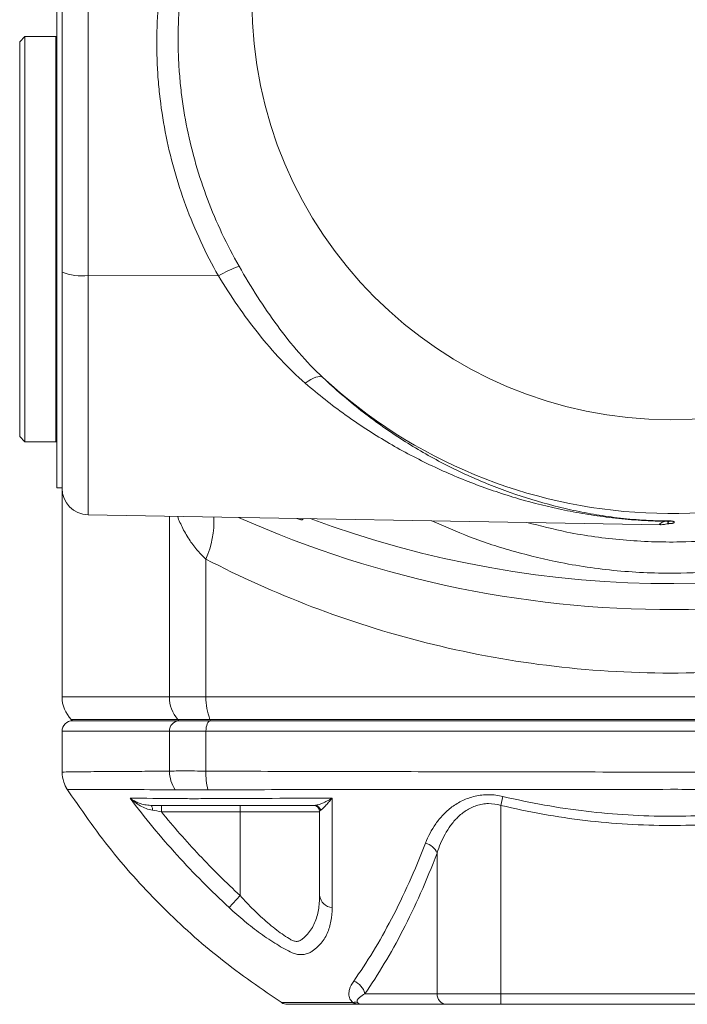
# Model space of a CAD drawing. Header units: millimetres. Extents: x 9 to 1131, y -444 to 1084.
# Tile 2 of 26: x 213 to 276, y -444 to -351. Entities that reach past the tile are written whole.
import ezdxf

# ---------------------------------------------------------------- set-up
doc = ezdxf.new("R2010")
doc.units = ezdxf.units.MM

msp = doc.modelspace()

# ---------------------------------------------------------------- linework, layer by layer
at = {"color": 7, "linetype": 'Continuous', "lineweight": 15}
for p, q in [((216.898, -374.528), (216.898, -321.537)), ((219.354, -321.867), (219.354, -374.858)), ((216.398, -394.917), (216.398, -347.917)), ((213.398, -352.267), (212.898, -352.767)), ((216.298, -352.267), (213.398, -352.267)), ((213.398, -352.267), (213.398, -371.417)), ((216.398, -352.367), (216.298, -352.267)), ((216.298, -371.417), (216.298, -352.267)), ((212.898, -352.767), (212.898, -371.417)), ((212.898, -371.417), (212.898, -390.067)), ((213.398, -371.417), (213.398, -390.567)), ((216.298, -390.567), (216.298, -371.417)), ((216.898, -394.956), (216.898, -374.528)), ((219.354, -374.858), (231.672, -374.887)), ((212.898, -390.067), (213.398, -390.567)), ((213.398, -390.567), (216.298, -390.567)), ((216.298, -390.567), (216.398, -390.467)), ((216.398, -394.917), (216.898, -394.917)), ((216.898, -394.956), (216.898, -414.674)), ((219.354, -397.456), (273.458, -398.4)), ((239.103, -397.801), (239.469, -397.941)), ((230.496, -401.655), (230.496, -414.674)), ((227.05, -414.674), (230.496, -414.674)), ((230.496, -414.674), (318.3, -414.674)), ((217.777, -416.795), (217.898, -416.917)), ((227.84, -416.795), (230.882, -416.795)), ((227.84, -416.795), (227.949, -416.917)), ((230.882, -416.795), (317.914, -416.795)), ((230.882, -416.795), (230.935, -416.917)), ((227.949, -416.917), (217.898, -416.917)), ((230.935, -416.917), (227.949, -416.917)), ((317.861, -416.917), (230.935, -416.917)), ((216.898, -417.917), (216.898, -421.769)), ((227.05, -421.691), (227.05, -417.917)), ((230.496, -417.917), (227.05, -417.917)), ((318.3, -417.917), (230.496, -417.917)), ((230.496, -421.691), (230.496, -417.917)), ((258.567, -424.078), (258.366, -424.923)), ((226.284, -425.517), (226.284, -424.917)), ((233.739, -425.517), (233.739, -424.917)), ((258.366, -424.923), (258.366, -442.717)), ((233.739, -425.517), (226.284, -425.517)), ((233.739, -433.445), (233.739, -425.517)), ((241.239, -425.517), (233.739, -425.517)), ((252.345, -429.421), (252.345, -442.717)), ((233.739, -433.445), (232.691, -434.581)), ((245.52, -442.717), (252.345, -442.717)), ((252.345, -442.717), (258.366, -442.717)), ((258.366, -442.717), (290.43, -442.717)), ((258.366, -442.717), (258.366, -443.717)), ((253.272, -443.717), (245.115, -443.717)), ((258.366, -443.717), (253.272, -443.717)), ((290.43, -443.717), (258.366, -443.717))]:
    msp.add_line(p, q, dxfattribs=at)
at = {"color": 8, "linetype": 'Continuous', "lineweight": 15}
for p, q in [((219.354, -374.858), (219.354, -397.456)), ((227.05, -397.59), (227.05, -414.674)), ((239.469, -397.941), (239.462, -397.807)), ((216.898, -414.674), (227.05, -414.674)), ((217.777, -416.795), (227.84, -416.795)), ((227.05, -417.917), (216.898, -417.917))]:
    msp.add_line(p, q, dxfattribs=at)
at = {"color": 7, "linetype": 'Continuous', "lineweight": 15, "flags": 128}
for points in [[(241.54, -384.485), (241.418, -384.423), (241.265, -384.399), (241.083, -384.413), (240.876, -384.467), (240.648, -384.557), (240.405, -384.683), (240.149, -384.842), (239.888, -385.031)], [(230.935, -416.917), (230.849, -416.936), (230.767, -416.993), (230.691, -417.085), (230.625, -417.21), (230.57, -417.361), (230.53, -417.534), (230.505, -417.722), (230.496, -417.917)], [(225.458, -425.386), (225.45, -425.289), (225.437, -425.199), (225.42, -425.118), (225.399, -425.048), (225.376, -424.992), (225.35, -424.951), (225.323, -424.925), (225.294, -424.917)]]:
    msp.add_lwpolyline(points, dxfattribs=at)
at = {"color": 7, "linetype": 'Continuous', "lineweight": 15}
msp.add_circle((274.398, -348.917), 39.559, dxfattribs=at)
for centre, radius, start, end in [((274.398, -348.917), 48.423, 227.26802, 107.11387), ((236.934, -383.733), 10.293, 108.69115, 120.7442), ((218.759, -369.991), 4.904, 247.70294, 276.97686), ((219.398, -394.956), 2.5, 180, 269), ((274.398, -306.417), 100, 245.90561, 296.04128), ((274.141, -396.313), 1.769, 263.11206, 274.54737), ((274.545, -399.938), 1.88, 90.66599, 98.06579), ((274.511, -400.152), 1.873, 89.6261, 97.04492), ((219.898, -414.674), 3, 180, 225), ((230.228, -414.699), 3.178, 179.5495, 221.27718), ((235.946, -414.779), 5.451, 178.9, 201.71294), ((217.898, -417.917), 1, 90, 180), ((228.002, -417.869), 0.953, 93.22485, 182.89716), ((230.321, -421.648), 3.271, 180.75609, 213.32757), ((236.338, -421.939), 5.847, 177.56388, 194.91916), ((240.639, -425.517), 0.6, 0, 90), ((240.77, -425.499), 0.582, 11.20957, 89.14177), ((250.742, -430.176), 1.772, 25.22943, 73.3863), ((242.535, -433.279), 1.306, 187.30155, 265.1998), ((243.852, -443.122), 1.716, 13.66491, 69.04416), ((253.31, -442.752), 0.965, 177.88937, 267.72106), ((238.19, -442.717), 1, 237.32385, 269.99518), ((244.6, -444.372), 0.857, 75.32396, 104.67604)]:
    msp.add_arc(centre, radius, start, end, dxfattribs=at)
at = {"color": 8, "linetype": 'Continuous', "lineweight": 15}
for centre, radius, start, end in [((222.291, -398.047), 8.963, 336.26011, 2.4512), ((274.398, -306.417), 97.544, 249.56577, 290.8127)]:
    msp.add_arc(centre, radius, start, end, dxfattribs=at)
at = {"color": 7, "linetype": 'Continuous', "lineweight": 15}
for points, knots in [([(231.672, -374.887), (231.071, -373.822), (230.515, -372.735), (229.489, -370.519), (229.021, -369.391), (227.764, -365.98), (227.114, -363.659), (226.426, -360.106), (226.244, -358.91), (226.046, -357.097), (225.992, -356.488), (225.911, -355.275), (225.883, -354.669), (225.807, -351.646), (225.948, -349.242), (226.468, -345.659), (226.693, -344.468), (227.251, -342.095), (227.58, -340.925), (228.716, -337.482), (229.669, -335.265), (231.405, -332.066), (232.038, -331.016), (233.389, -328.995), (234.108, -328.021), (236.394, -325.209), (238.09, -323.48), (239.978, -321.915)], [0, 0, 0, 0, 0.0625, 0.0625, 0.125, 0.125, 0.25, 0.25, 0.3125, 0.3125, 0.34375, 0.34375, 0.375, 0.375, 0.5, 0.5, 0.5625, 0.5625, 0.625, 0.625, 0.75, 0.75, 0.8125, 0.8125, 0.875, 0.875, 1, 1, 1, 1]), ([(240.749, -322.875), (239, -324.443), (237.431, -326.155), (235.322, -328.915), (234.66, -329.868), (233.418, -331.839), (232.837, -332.861), (231.247, -335.969), (230.378, -338.114), (229.352, -341.437), (229.057, -342.562), (228.561, -344.848), (228.363, -345.994), (227.916, -349.439), (227.812, -351.746), (227.919, -354.645), (227.953, -355.225), (228.044, -356.387), (228.102, -356.97), (228.31, -358.707), (228.496, -359.852), (229.189, -363.254), (229.83, -365.474), (231.06, -368.734), (231.516, -369.811), (232.514, -371.928), (233.054, -372.966), (233.635, -373.983)], [0, 0, 0, 0, 0.125, 0.125, 0.1875, 0.1875, 0.25, 0.25, 0.375, 0.375, 0.4375, 0.4375, 0.5, 0.5, 0.625, 0.625, 0.65625, 0.65625, 0.6875, 0.6875, 0.75, 0.75, 0.875, 0.875, 0.9375, 0.9375, 1, 1, 1, 1]), ([(233.635, -373.983), (234.759, -375.95), (235.949, -377.825), (237.899, -380.467), (238.578, -381.319), (240.005, -382.957), (240.756, -383.744), (241.54, -384.485)], [0, 0, 0, 0, 0.5, 0.5, 0.75, 0.75, 1, 1, 1, 1]), ([(239.888, -385.031), (239.083, -384.332), (238.309, -383.585), (236.835, -382.018), (236.132, -381.199), (234.107, -378.646), (232.863, -376.818), (231.672, -374.887)], [0, 0, 0, 0, 0.25, 0.25, 0.5, 0.5, 1, 1, 1, 1]), ([(273.929, -398.069), (273.49, -398.065), (273.055, -398.055), (272.192, -398.022), (271.76, -397.999), (270.499, -397.915), (269.697, -397.84), (268.123, -397.656), (267.357, -397.548), (265.85, -397.304), (265.11, -397.168), (262.908, -396.717), (261.468, -396.359), (258.615, -395.528), (257.203, -395.055), (255.1, -394.253), (254.402, -393.97), (253.01, -393.372), (252.317, -393.057), (250.259, -392.068), (248.909, -391.349), (246.255, -389.782), (244.95, -388.935), (242.385, -387.096), (241.125, -386.105), (239.888, -385.031)], [0, 0, 0, 0, 0.03125, 0.03125, 0.0625, 0.0625, 0.125, 0.125, 0.1875, 0.1875, 0.25, 0.25, 0.375, 0.375, 0.5, 0.5, 0.5625, 0.5625, 0.625, 0.625, 0.75, 0.75, 0.875, 0.875, 1, 1, 1, 1]), ([(241.54, -384.485), (242.716, -385.604), (243.916, -386.637), (246.359, -388.554), (247.603, -389.438), (250.136, -391.073), (251.424, -391.823), (253.392, -392.856), (254.055, -393.185), (255.387, -393.809), (256.056, -394.104), (258.069, -394.941), (259.422, -395.434), (262.16, -396.3), (263.544, -396.671), (265.669, -397.14), (266.385, -397.282), (267.482, -397.471), (267.851, -397.53), (268.601, -397.641), (268.983, -397.693), (269.756, -397.786), (270.148, -397.829), (270.95, -397.904), (271.361, -397.937), (272.212, -397.99), (272.644, -398.011), (273.297, -398.03), (273.516, -398.035), (273.956, -398.04), (274.178, -398.041), (274.398, -398.04)], [0, 0, 0, 0, 0.125, 0.125, 0.25, 0.25, 0.375, 0.375, 0.4375, 0.4375, 0.5, 0.5, 0.625, 0.625, 0.75, 0.75, 0.8125, 0.8125, 0.84375, 0.84375, 0.875, 0.875, 0.90625, 0.90625, 0.9375, 0.9375, 0.96875, 0.96875, 0.984375, 0.984375, 1, 1, 1, 1]), ([(239.701, -397.811), (239.696, -397.827), (239.682, -397.865), (239.645, -397.912), (239.594, -397.946), (239.542, -397.957), (239.499, -397.952), (239.476, -397.944), (239.469, -397.941)], [0, 0, 0, 0, 0.164502, 0.403583, 0.580486, 0.758175, 0.92214, 1, 1, 1, 1]), ([(274.281, -398.293), (274.247, -398.296), (274.226, -398.299), (274.194, -398.3), (274.183, -398.3), (274.157, -398.292), (274.15, -398.281), (274.15, -398.245), (274.157, -398.22), (274.183, -398.173), (274.194, -398.156), (274.226, -398.118), (274.247, -398.098), (274.281, -398.076)], [0, 0, 0, 0, 0.125, 0.125, 0.25, 0.25, 0.5, 0.5, 0.75, 0.75, 0.875, 0.875, 1, 1, 1, 1]), ([(274.523, -398.058), (274.487, -398.053), (274.453, -398.048), (274.42, -398.043), (274.414, -398.042), (274.407, -398.041), (274.401, -398.04), (274.4, -398.04), (274.399, -398.04), (274.398, -398.04)], [0, 0, 0, 0, 0.0004439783, 0.0004439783, 0.0004439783, 0.0005294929, 0.0005294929, 0.0005294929, 0.0005429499, 0.0005429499, 0.0005429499, 0.0005429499]), ([(274.523, -398.058), (274.555, -398.062), (274.577, -398.067), (274.615, -398.076), (274.63, -398.08), (274.671, -398.094), (274.69, -398.103), (274.735, -398.13), (274.747, -398.149), (274.747, -398.186), (274.735, -398.204), (274.69, -398.232), (274.671, -398.242), (274.631, -398.256), (274.615, -398.26), (274.577, -398.27), (274.556, -398.274), (274.523, -398.279)], [0, 0, 0, 0, 0.0625, 0.0625, 0.125, 0.125, 0.25, 0.25, 0.5, 0.5, 0.75, 0.75, 0.875, 0.875, 0.9375, 0.9375, 1, 1, 1, 1]), ([(273.466, -398.395), (273.487, -398.396), (273.608, -398.4), (273.767, -398.375), (273.963, -398.35), (274.166, -398.31), (274.213, -398.3), (274.276, -398.294), (274.288, -398.293)], [0, 0, 0, 0, 0.032068, 0.183388, 0.363936, 0.688799, 0.944468, 1, 1, 1, 1]), ([(274.398, -398.298), (274.395, -398.297), (274.349, -398.296), (274.303, -398.297), (274.26, -398.299)], [0, 0, 0, 0, 0.0591707, 1, 1, 1, 1]), ([(274.523, -398.279), (274.512, -398.28), (274.501, -398.282), (274.49, -398.284), (274.467, -398.287), (274.444, -398.29), (274.422, -398.294), (274.416, -398.295), (274.411, -398.296), (274.405, -398.296), (274.404, -398.297), (274.402, -398.297), (274.401, -398.297), (274.4, -398.297), (274.399, -398.297), (274.398, -398.298)], [0, 0, 0, 0, 0.0001366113, 0.0001366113, 0.0001366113, 0.0004357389, 0.0004357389, 0.0004357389, 0.0005105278, 0.0005105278, 0.0005105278, 0.000529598, 0.000529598, 0.000529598, 0.0005430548, 0.0005430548, 0.0005430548, 0.0005430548]), ([(230.496, -401.655), (233.692, -403.311), (237.035, -404.818), (243.984, -407.471), (247.59, -408.617), (255.006, -410.483), (258.816, -411.203), (266.551, -412.171), (270.474, -412.417), (278.322, -412.417), (282.245, -412.171), (289.98, -411.203), (293.79, -410.483), (301.206, -408.617), (304.812, -407.471), (311.761, -404.818), (315.104, -403.311), (318.3, -401.655)], [0, 0, 0, 0, 0.125, 0.125, 0.25, 0.25, 0.375, 0.375, 0.5, 0.5, 0.625, 0.625, 0.75, 0.75, 0.875, 0.875, 1, 1, 1, 1]), ([(216.905, -421.77), (216.93, -422.095), (216.975, -422.678), (217.266, -423.182), (217.395, -423.406)], [0, 0, 0, 0, 0.556882, 1, 1, 1, 1]), ([(227.05, -421.691), (227.233, -421.682), (227.445, -421.673), (227.923, -421.663), (228.19, -421.661), (229.075, -421.66), (229.746, -421.673), (230.496, -421.691)], [0, 0, 0, 0, 0.25, 0.25, 0.5, 0.5, 1, 1, 1, 1]), ([(230.496, -421.691), (230.603, -421.695), (230.71, -421.693), (230.925, -421.694), (231.247, -421.694), (232.001, -421.696), (233.514, -421.699), (234.823, -421.701), (237.457, -421.706), (239.234, -421.71), (242.83, -421.718), (244.642, -421.722), (248.279, -421.73), (250.107, -421.734), (255.615, -421.746), (259.323, -421.755), (266.807, -421.767), (270.584, -421.769), (276.303, -421.769), (278.205, -421.768), (281.986, -421.765), (283.867, -421.763), (289.483, -421.754), (293.19, -421.746), (300.531, -421.73), (304.165, -421.722), (309.56, -421.71), (311.338, -421.707), (313.972, -421.701), (314.845, -421.7), (316.147, -421.697), (316.795, -421.696), (317.549, -421.694), (317.871, -421.694), (318.085, -421.693), (318.193, -421.695), (318.3, -421.691)], [0, 0, 0, 0, 0.003906, 0.003906, 0.007812, 0.015625, 0.03125, 0.0625, 0.0625, 0.125, 0.125, 0.1875, 0.1875, 0.25, 0.25, 0.375, 0.375, 0.5, 0.5, 0.5625, 0.5625, 0.625, 0.625, 0.75, 0.75, 0.875, 0.875, 0.9375, 0.9375, 0.96875, 0.96875, 0.984375, 0.992187, 0.996094, 0.996094, 1, 1, 1, 1]), ([(217.288, -423.258), (218.671, -425.26), (221.433, -429.259), (226.365, -434.637), (231.772, -439.541), (235.788, -442.281), (237.799, -443.654)], [0, 0, 0, 0, 0.2502722, 0.4998811, 0.7495481, 1, 1, 1, 1]), ([(227.588, -423.445), (227.556, -423.444), (227.524, -423.442), (227.493, -423.44), (227.493, -423.44), (227.493, -423.44), (227.493, -423.44)], [0, 0, 0, 0, 0.0002029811, 0.0002029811, 0.0002029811, 0.0002030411, 0.0002030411, 0.0002030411, 0.0002030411]), ([(230.688, -423.445), (230.029, -423.454), (229.434, -423.454), (228.643, -423.455), (228.401, -423.454), (227.962, -423.451), (227.764, -423.449), (227.588, -423.445)], [0, 0, 0, 0, 0.5, 0.5, 0.75, 0.75, 1, 1, 1, 1]), ([(230.867, -423.44), (230.867, -423.44), (230.867, -423.44), (230.867, -423.44), (230.807, -423.442), (230.747, -423.444), (230.688, -423.445)], [-0.0000000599, -0.0000000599, -0.0000000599, -0.0000000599, 0, 0, 0, 0.0002023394, 0.0002023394, 0.0002023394, 0.0002023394]), ([(317.929, -423.44), (317.877, -423.44), (317.823, -423.44), (317.716, -423.44), (317.557, -423.44), (317.184, -423.439), (316.437, -423.439), (314.936, -423.438), (313.637, -423.437), (311.025, -423.435), (309.262, -423.433), (303.914, -423.427), (300.312, -423.424), (293.034, -423.415), (289.358, -423.412), (283.79, -423.408), (281.924, -423.407), (279.112, -423.405), (278.172, -423.405), (276.288, -423.404), (275.342, -423.404), (270.614, -423.404), (266.868, -423.408), (259.447, -423.413), (255.771, -423.416), (250.31, -423.421), (248.498, -423.423), (244.893, -423.427), (243.097, -423.429), (239.532, -423.433), (237.77, -423.434), (235.158, -423.437), (234.293, -423.437), (232.572, -423.439), (231.716, -423.439), (230.867, -423.44)], [0, 0, 0, 0, 0.001953, 0.001953, 0.003906, 0.007813, 0.015625, 0.03125, 0.0625, 0.0625, 0.125, 0.125, 0.25, 0.25, 0.375, 0.375, 0.4375, 0.4375, 0.46875, 0.46875, 0.5, 0.5, 0.625, 0.625, 0.75, 0.75, 0.8125, 0.8125, 0.875, 0.875, 0.9375, 0.9375, 0.96875, 0.96875, 1, 1, 1, 1]), ([(251.249, -428.478), (251.493, -427.842), (251.81, -427.232), (252.423, -426.367), (252.651, -426.087), (253.163, -425.551), (253.442, -425.301), (253.902, -424.957), (254.063, -424.848), (254.401, -424.642), (254.578, -424.546), (255.125, -424.285), (255.514, -424.145), (256.352, -423.954), (256.785, -423.907), (257.668, -423.916), (258.123, -423.973), (258.567, -424.078)], [0, 0, 0, 0, 0.25, 0.25, 0.375, 0.375, 0.5, 0.5, 0.5625, 0.5625, 0.625, 0.625, 0.75, 0.75, 0.875, 0.875, 1, 1, 1, 1]), ([(258.567, -424.078), (261.182, -424.699), (263.805, -425.164), (269.064, -425.786), (271.701, -425.943), (276.988, -425.948), (279.638, -425.794), (283.624, -425.326), (284.957, -425.13), (287.604, -424.661), (288.921, -424.388), (290.229, -424.078)], [0, 0, 0, 0, 0.25, 0.25, 0.5, 0.5, 0.75, 0.75, 0.875, 0.875, 1, 1, 1, 1]), ([(232.691, -434.581), (230.98, -432.999), (229.344, -431.347), (226.219, -427.901), (224.731, -426.105), (223.327, -424.247)], [0, 0, 0, 0, 0.5, 0.5, 1, 1, 1, 1]), ([(225.294, -424.917), (225.09, -424.917), (224.899, -424.894), (224.534, -424.823), (224.359, -424.773), (224.033, -424.653), (223.879, -424.584), (223.59, -424.428), (223.452, -424.34), (223.327, -424.247)], [0, 0, 0, 0, 0.25, 0.25, 0.5, 0.5, 0.75, 0.75, 1, 1, 1, 1]), ([(225.458, -425.386), (225.242, -425.351), (225.038, -425.292), (224.646, -425.145), (224.458, -425.055), (224.103, -424.857), (223.936, -424.747), (223.618, -424.51), (223.466, -424.381), (223.327, -424.247)], [0, 0, 0, 0, 0.25, 0.25, 0.5, 0.5, 0.75, 0.75, 1, 1, 1, 1]), ([(240.778, -424.917), (238.926, -424.917), (237.097, -424.917), (234.388, -424.917), (233.49, -424.917), (232.376, -424.917), (232.153, -424.917), (231.82, -424.917), (231.71, -424.917), (231.494, -424.917), (231.389, -424.917), (230.873, -424.917), (230.495, -424.917), (229.982, -424.917), (229.822, -424.917), (229.531, -424.917), (229.399, -424.917), (229.164, -424.917), (229.062, -424.917), (228.854, -424.917), (228.336, -424.917), (227.839, -424.917), (226.682, -424.917), (225.962, -424.917), (225.294, -424.917)], [0, 0, 0, 0, 0.25, 0.25, 0.375, 0.375, 0.40625, 0.40625, 0.421875, 0.421875, 0.4375, 0.4375, 0.5, 0.5, 0.53125, 0.53125, 0.5625, 0.5625, 0.59375, 0.59375, 0.625, 0.75, 0.75, 1, 1, 1, 1]), ([(227.964, -424.263), (228.053, -424.267), (228.15, -424.271), (228.357, -424.278), (228.467, -424.28), (228.814, -424.286), (229.073, -424.288), (229.631, -424.288), (229.93, -424.286), (230.409, -424.28), (230.573, -424.278), (230.911, -424.271), (231.086, -424.267), (231.261, -424.263)], [0, 0, 0, 0, 0.125, 0.125, 0.25, 0.25, 0.5, 0.5, 0.75, 0.75, 0.875, 0.875, 1, 1, 1, 1]), ([(240.778, -424.917), (240.875, -424.917), (240.988, -424.895), (241.236, -424.823), (241.371, -424.773), (241.65, -424.654), (241.796, -424.584), (242.098, -424.428), (242.256, -424.34), (242.415, -424.247)], [0, 0, 0, 0, 0.25, 0.25, 0.5, 0.5, 0.75, 0.75, 1, 1, 1, 1]), ([(241.34, -425.386), (241.396, -425.351), (241.465, -425.293), (241.622, -425.145), (241.709, -425.055), (241.893, -424.857), (241.991, -424.748), (242.196, -424.51), (242.304, -424.381), (242.415, -424.247)], [0, 0, 0, 0, 0.25, 0.25, 0.5, 0.5, 0.75, 0.75, 1, 1, 1, 1]), ([(242.415, -424.247), (242.414, -426.107), (242.414, -427.901), (242.418, -431.346), (242.421, -432.998), (242.425, -434.581)], [0, 0, 0, 0, 0.5, 0.5, 1, 1, 1, 1]), ([(258.366, -424.923), (257.983, -424.811), (257.585, -424.752), (257.004, -424.755), (256.812, -424.772), (256.433, -424.833), (256.247, -424.879), (255.715, -425.051), (255.393, -425.21), (254.946, -425.499), (254.803, -425.603), (254.533, -425.822), (254.405, -425.936), (254.041, -426.294), (253.822, -426.551), (253.426, -427.089), (253.25, -427.366), (252.778, -428.217), (252.534, -428.81), (252.345, -429.421)], [0, 0, 0, 0, 0.125, 0.125, 0.1875, 0.1875, 0.25, 0.25, 0.375, 0.375, 0.4375, 0.4375, 0.5, 0.5, 0.625, 0.625, 0.75, 0.75, 1, 1, 1, 1]), ([(290.43, -424.923), (289.105, -425.238), (287.773, -425.515), (285.093, -425.99), (283.744, -426.19), (279.706, -426.665), (277.022, -426.821), (271.667, -426.817), (268.997, -426.657), (263.671, -426.025), (261.015, -425.554), (258.366, -424.923)], [0, 0, 0, 0, 0.125, 0.125, 0.25, 0.25, 0.5, 0.5, 0.75, 0.75, 1, 1, 1, 1]), ([(226.284, -425.517), (227.432, -426.926), (228.63, -428.292), (231.115, -430.935), (232.404, -432.212), (233.739, -433.445)], [0, 0, 0, 0, 0.5, 0.5, 1, 1, 1, 1]), ([(244.466, -441.52), (245.706, -439.761), (246.899, -437.81), (248.607, -434.549), (249.16, -433.411), (250.232, -431.026), (250.751, -429.778), (251.249, -428.478)], [0, 0, 0, 0, 0.5, 0.5, 0.75, 0.75, 1, 1, 1, 1]), ([(252.345, -429.421), (251.338, -432.071), (250.258, -434.493), (247.966, -438.928), (246.766, -440.92), (245.52, -442.717)], [0, 0, 0, 0, 0.5, 0.5, 1, 1, 1, 1]), ([(233.739, -433.445), (234.152, -433.907), (234.577, -434.356), (235.442, -435.213), (235.884, -435.623), (236.562, -436.203), (236.791, -436.391), (237.244, -436.746), (237.47, -436.914), (237.918, -437.23), (238.14, -437.378), (238.47, -437.581), (238.578, -437.651), (238.799, -437.742), (238.912, -437.769), (239.134, -437.774), (239.239, -437.753), (239.389, -437.692), (239.438, -437.666), (239.529, -437.602), (239.574, -437.57), (239.792, -437.401), (239.95, -437.254), (240.235, -436.935), (240.362, -436.765), (240.586, -436.408), (240.684, -436.221), (240.853, -435.831), (240.925, -435.629), (241.045, -435.217), (241.093, -435.006), (241.205, -434.359), (241.239, -433.91), (241.239, -433.445)], [0, 0, 0, 0, 0.125, 0.125, 0.25, 0.25, 0.3125, 0.3125, 0.375, 0.375, 0.4375, 0.4375, 0.46875, 0.46875, 0.5, 0.5, 0.53125, 0.53125, 0.546875, 0.546875, 0.5625, 0.5625, 0.625, 0.625, 0.6875, 0.6875, 0.75, 0.75, 0.8125, 0.8125, 0.875, 0.875, 1, 1, 1, 1]), ([(238.648, -438.855), (238.175, -438.627), (237.684, -438.354), (236.934, -437.893), (236.682, -437.731), (236.171, -437.389), (235.915, -437.21), (235.154, -436.659), (234.652, -436.27), (233.661, -435.454), (233.17, -435.024), (232.691, -434.581)], [0, 0, 0, 0, 0.25, 0.25, 0.375, 0.375, 0.5, 0.5, 0.75, 0.75, 1, 1, 1, 1]), ([(242.425, -434.581), (242.427, -435.023), (242.391, -435.449), (242.238, -436.264), (242.119, -436.654), (241.78, -437.392), (241.561, -437.735), (241.147, -438.199), (240.994, -438.345), (240.744, -438.548), (240.658, -438.613), (240.476, -438.738), (240.381, -438.799), (240.284, -438.855)], [0, 0, 0, 0, 0.25, 0.25, 0.5, 0.5, 0.75, 0.75, 0.875, 0.875, 0.9375, 0.9375, 1, 1, 1, 1]), ([(240.284, -438.855), (240.146, -438.907), (240.012, -438.948), (239.742, -439.005), (239.606, -439.019), (239.329, -439.02), (239.19, -439.005), (238.914, -438.948), (238.778, -438.908), (238.648, -438.855)], [0, 0, 0, 0, 0.25, 0.25, 0.5, 0.5, 0.75, 0.75, 1, 1, 1, 1]), ([(244.095, -443.197), (244.025, -443.044), (244.001, -442.892), (244.001, -442.597), (244.025, -442.455), (244.145, -442.039), (244.287, -441.774), (244.466, -441.52)], [0, 0, 0, 0, 0.25, 0.25, 0.5, 0.5, 1, 1, 1, 1]), ([(245.52, -442.717), (245.328, -442.827), (245.152, -442.944), (244.937, -443.137), (244.873, -443.204), (244.805, -443.317), (244.787, -443.356), (244.777, -443.42), (244.776, -443.442), (244.785, -443.49), (244.794, -443.515), (244.817, -443.544)], [0, 0, 0, 0, 0.5, 0.5, 0.75, 0.75, 0.875, 0.875, 0.9375, 0.9375, 1, 1, 1, 1]), ([(245.115, -443.717), (244.868, -443.717), (244.501, -443.717), (243.941, -443.717), (243.336, -443.717), (241.277, -443.717), (239.344, -443.717), (238.41, -443.717), (238.111, -443.717), (238.19, -443.717), (238.19, -443.717)], [0, 0, 0, 0, 0.023979, 0.035566, 0.075114, 0.230164, 0.543259, 0.856351, 0.999812, 1, 1, 1, 1]), ([(243.524, -443.541), (243.57, -443.546), (243.625, -443.55), (243.745, -443.555), (243.812, -443.556), (243.957, -443.556), (244.036, -443.555), (244.204, -443.552), (244.292, -443.549), (244.383, -443.544)], [0, 0, 0, 0, 0.25, 0.25, 0.5, 0.5, 0.75, 0.75, 1, 1, 1, 1]), ([(244.383, -443.544), (244.321, -443.488), (244.268, -443.43), (244.197, -443.344), (244.175, -443.315), (244.143, -443.271), (244.133, -443.256), (244.113, -443.227), (244.103, -443.213), (244.095, -443.197)], [0, 0, 0, 0, 0.5, 0.5, 0.75, 0.75, 0.875, 0.875, 1, 1, 1, 1]), ([(244.383, -443.544), (244.408, -443.561), (244.433, -443.576), (244.473, -443.598), (244.489, -443.603), (244.519, -443.614), (244.534, -443.62), (244.61, -443.646), (244.672, -443.663), (244.86, -443.704), (244.988, -443.717), (245.115, -443.717)], [0, 0, 0, 0, 0.125, 0.125, 0.1875, 0.1875, 0.25, 0.25, 0.5, 0.5, 1, 1, 1, 1]), ([(244.817, -443.544), (244.866, -443.605), (244.913, -443.646), (245.013, -443.703), (245.064, -443.717), (245.115, -443.717)], [0, 0, 0, 0, 0.5, 0.5, 1, 1, 1, 1])]:
    msp.add_open_spline(points, degree=3, knots=knots, dxfattribs=at)
at = {"color": 8, "linetype": 'Continuous', "lineweight": 15}
for points, knots in [([(260.819, -398.18), (262.078, -398.504), (265.067, -399.275), (269.926, -399.927), (274.931, -400.111), (279.565, -399.833), (283.81, -399.224), (288.038, -398.247), (292.158, -396.916), (296.122, -395.253), (299.927, -393.274), (303.589, -390.949), (307.187, -388.243), (309.395, -386.148), (310.542, -385.06)], [0, 0, 0, 0, 0.072355, 0.171751, 0.27226, 0.350818, 0.429921, 0.510744, 0.592161, 0.670718, 0.749821, 0.830644, 0.912061, 1, 1, 1, 1]), ([(309.057, -390.41), (309.016, -390.444), (307.825, -391.437), (305.397, -393.287), (301.569, -395.732), (297.508, -397.865), (293.281, -399.646), (288.961, -401.048), (284.539, -402.088), (280.001, -402.756), (275.033, -403.061), (269.686, -402.876), (264.429, -402.14), (259.656, -400.991), (255.57, -399.68), (253.023, -398.547), (251.846, -398.023)], [0, 0, 0, 0, 0.002597, 0.076415, 0.150233, 0.226196, 0.30216, 0.375977, 0.449795, 0.525757, 0.60172, 0.694797, 0.788916, 0.862732, 0.936549, 1, 1, 1, 1]), ([(227.797, -397.603), (227.961, -397.991), (228.296, -398.785), (228.952, -399.878), (229.671, -400.86), (230.232, -401.401), (230.496, -401.655)], [0, 0, 0, 0, 0.262199, 0.53697, 0.782351, 1, 1, 1, 1]), ([(273.459, -398.366), (273.409, -398.374), (273.265, -398.397), (273.44, -398.265), (273.708, -398.135), (273.856, -398.091), (273.929, -398.069)], [0, 0, 0, 0, 0.268212, 0.769642, 0.886305, 1, 1, 1, 1]), ([(216.913, -421.769), (216.908, -421.769), (216.792, -421.771), (217.216, -421.764), (218.23, -421.75), (220.043, -421.731), (222.279, -421.715), (224.654, -421.703), (226.25, -421.695), (227.05, -421.691)], [0, 0, 0, 0, 0.008296, 0.191383, 0.374471, 0.562878, 0.751285, 0.875444, 1, 1, 1, 1]), ([(227.493, -423.44), (227.493, -423.44), (225.871, -423.437), (223.356, -423.433), (220.619, -423.423), (218.784, -423.414), (217.72, -423.407), (217.275, -423.403), (217.394, -423.404), (217.4, -423.404)], [0, 0, 0, 0, 0.000001, 0.245916, 0.429409, 0.612901, 0.801775, 0.990645, 1, 1, 1, 1]), ([(237.65, -443.558), (237.65, -443.558), (237.681, -443.558), (237.806, -443.558), (237.899, -443.557), (238.271, -443.555), (238.64, -443.554), (239.62, -443.55), (240.231, -443.548), (241.331, -443.546), (241.729, -443.545), (242.582, -443.543), (243.038, -443.542), (243.524, -443.541)], [0, 0, 0, 0, 0.125, 0.125, 0.25, 0.25, 0.5, 0.5, 0.75, 0.75, 0.875, 0.875, 1, 1, 1, 1])]:
    msp.add_open_spline(points, degree=3, knots=knots, dxfattribs=at)
at = {"color": 7, "linetype": 'Continuous', "lineweight": 15}
for points in [[(273.929, -398.069), (274.085, -398.053), (274.242, -398.044), (274.398, -398.04)], [(274.281, -398.076), (274.322, -398.058), (274.361, -398.046), (274.398, -398.04)], [(274.281, -398.293), (274.322, -398.289), (274.361, -398.291), (274.398, -398.298)], [(223.327, -424.247), (224.645, -424.253), (226.195, -424.258), (227.964, -424.263)], [(231.261, -424.263), (234.885, -424.258), (238.603, -424.253), (242.415, -424.247)], [(226.284, -425.517), (226.005, -425.472), (225.729, -425.428), (225.458, -425.386)], [(241.34, -425.386), (241.271, -425.428), (241.239, -425.472), (241.239, -425.517)], [(241.239, -433.445), (241.239, -430.977), (241.239, -428.335), (241.239, -425.517)]]:
    msp.add_open_spline(points, degree=3, dxfattribs=at)

doc.saveas('drawing.dxf')
